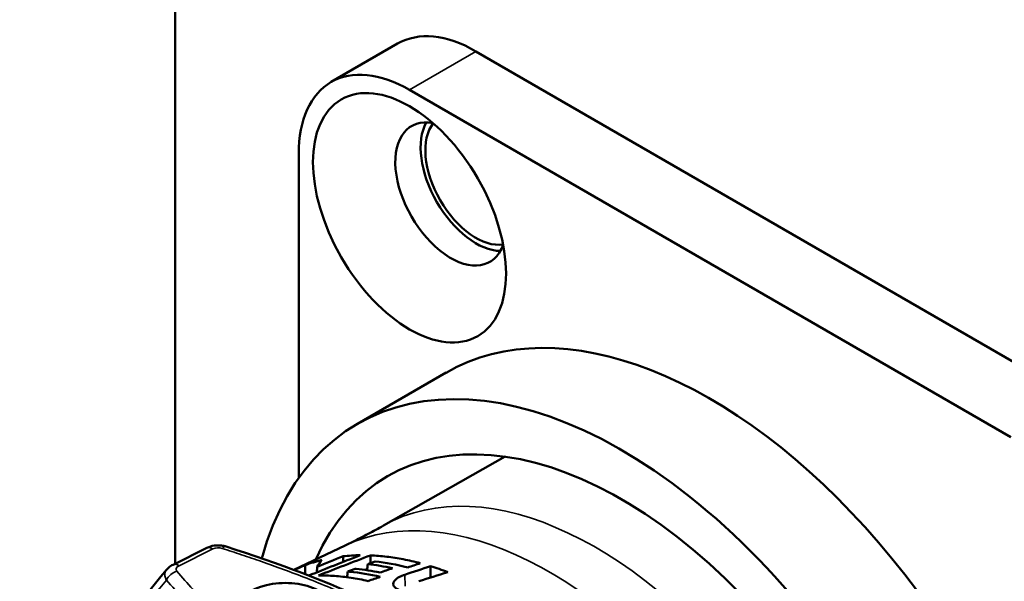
# Model space of a CAD drawing. Header units: millimetres. Extents: x 0 to 2239, y -60 to 841.
# Tile 97 of 151: x 1041 to 1052, y 206 to 212. Entities that reach past the tile are written whole.
import ezdxf

# ---------------------------------------------------------------- set-up
doc = ezdxf.new("R2010")
doc.units = ezdxf.units.MM
doc.layers.add('Sichtbar (ISO)', color=7, linetype='Continuous', lineweight=50)
doc.layers.add('Sichtbar schmal (ISO)', color=7, linetype='Continuous', lineweight=35)

msp = doc.modelspace()

# ---------------------------------------------------------------- linework, layer by layer
at = {"layer": 'Sichtbar (ISO)'}
for p, q in [((1042.929, 281.7713), (1042.929, 206.1873)), ((1044.6703, 211.562), (1045.4128, 211.9907)), ((1053.0053, 208.0257), (1046.2878, 211.904)), ((1052.2628, 207.597), (1045.5453, 211.4754)), ((1044.3079, 210.7609), (1044.3079, 207.141)), ((1045.9541, 208.3179), (1044.9641, 207.7463)), ((1046.6154, 207.3805), (1045.2529, 206.6107)), ((1042.9039, 206.1749), (1043.2829, 206.3623)), ((1044.8262, 206.3894), (1044.2517, 206.1169)), ((1045.1088, 206.1921), (1045.1098, 206.2786)), ((1044.3789, 206.0687), (1044.3802, 206.1706)), ((1044.5135, 206.1498), (1044.5087, 206.0885))]:
    msp.add_line(p, q, dxfattribs=at)
for centre, major_axis, ratio, start_param, end_param in [((1040.1359, 216.7213), (-2.75, -4.7631), 0.5773503, 3.1258049, 7.8697694), ((1046.2878, 210.4751), (-0.875, 1.5155), 0.5773503, 5.4977871, 6.2831853), ((1045.5453, 210.0465), (-0.875, 1.5155), 0.5773503, 5.4977871, 7.0685835), ((1046.0049, 210.3118), (-0.4375, 0.7578), 0.5773503, 5.8226231, 9.8853402), ((1046.2878, 210.4751), (0.4375, -0.7578), 0.5773503, 3.4707663, 5.9540117), ((1046.2876, 210.475), (-0.4, 0.6928), 0.5773503, 0.2199759, 2.9215166), ((1048.9041, 203.2083), (-2.95, 5.1095), 0.5773503, 3.7767803, 6.2831853), ((1047.9141, 202.6368), (-2.95, 5.1095), 0.5773503, 3.8294309, 6.7980293), ((1047.9141, 202.6368), (-2.6125, 4.525), 0.5773503, 3.5799751, 6.6779549), ((1049.2522, 204.3825), (-15.2839, -5.2156), 0.2009023, 4.9255437, 4.9648623), ((1048.8845, 158.718), (42.6056, 42.4997), 0.7060521, 1.0355933, 1.0411679), ((1047.4661, 203.2605), (15.5177, 5.6197), 0.2211297, 1.642831, 1.6808225), ((1046.5551, 201.8522), (-2.4255, 4.201), 0.5773488, 5.9700016, 6.0338733), ((1050.4513, 204.9186), (14.4201, 5.183), 0.2247166, 1.9232608, 1.9326044), ((1047.5956, 203.3052), (14.9889, 5.4282), 0.2211297, 1.6594632, 1.6611963), ((1046.9815, 203.0002), (-16.0811, -5.4534), 0.2057096, 4.7437345, 4.7525153), ((1044.6778, 201.7102), (16.5205, 6.0148), 0.218578, 1.4247988, 1.4421502), ((1046.5851, 202.9423), (-15.8212, -5.3623), 0.201858, 4.7020966, 4.7109903), ((1128.9269, 706.9526), (-40.7092, -1926.6527), 0.0389956, 4.9761625, 4.9762308), ((1046.5551, 201.8521), (2.4255, -4.2011), 0.5773519, 2.5269298, 2.5839816), ((1044.158, 205.6529), (-0.55, 0), 0.5773503, 3.9269908, 7.0685835), ((1047.5956, 203.3052), (14.9889, 5.4282), 0.2211297, 1.6745703, 1.6752916), ((1046.6126, 202.855), (-16.0551, -5.4451), 0.2043027, 4.7299077, 4.7384108), ((1045.3971, 202.2151), (-16.2573, -5.4969), 0.2043724, 4.6080928, 4.6279513)]:
    msp.add_ellipse(centre, major_axis=major_axis, ratio=ratio, start_param=start_param, end_param=end_param, dxfattribs=at)
msp.add_ellipse((1045.5453, 210.0465), major_axis=(0.7625, -1.3207), ratio=0.5773503, dxfattribs=at)
for points, knots in [([(1044.8262, 206.3894), (1044.855, 206.403), (1044.8837, 206.4169), (1044.9411, 206.4451), (1044.9697, 206.4594), (1045.0268, 206.4885), (1045.0552, 206.5033), (1045.112, 206.5333), (1045.1403, 206.5485), (1045.1968, 206.5793), (1045.2249, 206.5949), (1045.2529, 206.6107)], [5.451074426, 5.451074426, 5.451074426, 5.451074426, 5.459339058, 5.459339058, 5.46760369, 5.46760369, 5.475868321, 5.475868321, 5.484132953, 5.484132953, 5.492397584, 5.492397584, 5.492397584, 5.492397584]), ([(1043.2829, 206.3623), (1043.3076, 206.3745), (1043.335, 206.383), (1043.3895, 206.3914), (1043.4173, 206.3918), (1043.4622, 206.3863), (1043.4803, 206.3824), (1043.4976, 206.3769)], [0, 0, 0, 0, 0.017075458, 0.017075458, 0.03327305, 0.03327305, 0.044354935, 0.044354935, 0.044354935, 0.044354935]), ([(1045.1098, 206.2786), (1045.1692, 206.2762), (1045.2294, 206.2714), (1045.2904, 206.2641), (1045.3514, 206.2568), (1045.4133, 206.2471), (1045.4758, 206.2349), (1045.5384, 206.2227), (1045.6016, 206.2081), (1045.6656, 206.191)], [0.00000022, 0.00000022, 0.00000022, 0.00000022, 0.33333333, 0.33333333, 0.33333333, 0.66666667, 0.66666667, 0.66666667, 0.99999996, 0.99999996, 0.99999996, 0.99999996]), ([(1042.8301, 206.1174), (1042.844, 206.1343), (1042.8609, 206.149), (1042.8871, 206.166), (1042.8954, 206.1707), (1042.9039, 206.1749)], [0, 0, 0, 0, 0.013606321, 0.013606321, 0.019502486, 0.019502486, 0.019502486, 0.019502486]), ([(1044.8551, 206.0984), (1044.8689, 206.1035), (1044.8826, 206.1086), (1044.9101, 206.1188), (1044.9238, 206.1239), (1044.9376, 206.129)], [-0.019065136, -0.019065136, -0.019065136, -0.019065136, -0.00952862, -0.00952862, -0.000000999, -0.000000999, -0.000000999, -0.000000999]), ([(1045.2155, 206.0868), (1045.1259, 206.1051), (1045.0372, 206.1191), (1044.9459, 206.1282), (1044.9418, 206.1286), (1044.9376, 206.129)], [1.758540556, 1.758540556, 1.758540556, 1.758540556, 1.833871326, 1.833871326, 1.837482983, 1.837482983, 1.837482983, 1.837482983]), ([(1045.0713, 206.1126), (1045.0713, 206.1128), (1045.0713, 206.1131), (1045.0737, 206.1359), (1045.076, 206.1584), (1045.0783, 206.1809)], [-0.016942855, -0.016942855, -0.016942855, -0.016942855, -0.016760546, -0.016760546, -0.000001, -0.000001, -0.000001, -0.000001]), ([(1045.0783, 206.1809), (1045.0921, 206.186), (1045.1059, 206.1911), (1045.1334, 206.2012), (1045.1471, 206.2062), (1045.1608, 206.2112)], [-0.01906246, -0.01906246, -0.01906246, -0.01906246, -0.009527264, -0.009527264, -0.000000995, -0.000000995, -0.000000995, -0.000000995]), ([(1045.0828, 205.9924), (1045.0186, 206.0068), (1044.9552, 206.0186), (1044.8925, 206.0279), (1044.8299, 206.0373), (1044.768, 206.0441), (1044.7071, 206.0485), (1044.6461, 206.0529), (1044.5861, 206.0547), (1044.527, 206.0542)], [0, 0, 0, 0, 0.33333333, 0.33333333, 0.33333333, 0.66666667, 0.66666667, 0.66666667, 0.99999989, 0.99999989, 0.99999989, 0.99999989]), ([(1044.8551, 206.0984), (1044.8629, 206.0977), (1044.8708, 206.097), (1044.99, 206.0853), (1045.104, 206.0658), (1045.2191, 206.0393)], [4.05575322, 4.05575322, 4.05575322, 4.05575322, 4.06256258, 4.06256258, 4.15893177, 4.15893177, 4.15893177, 4.15893177]), ([(1045.4934, 206.063), (1045.4708, 206.0555), (1045.4501, 206.0468), (1045.4322, 206.0373), (1045.4143, 206.0278), (1045.3992, 206.0175), (1045.3878, 206.0069), (1045.3764, 205.9962), (1045.3686, 205.9852), (1045.3649, 205.9742), (1045.3612, 205.9632), (1045.3616, 205.9523), (1045.3662, 205.9419), (1045.3707, 205.9315), (1045.3795, 205.9216), (1045.3918, 205.9126), (1045.4042, 205.9037), (1045.4202, 205.8957), (1045.4392, 205.889)], [0, 0, 0, 0, 0.1666667, 0.1666667, 0.1666667, 0.3333333, 0.3333333, 0.3333333, 0.5, 0.5, 0.5, 0.6666667, 0.6666667, 0.6666667, 0.8333333, 0.8333333, 0.8333333, 1, 1, 1, 1])]:
    msp.add_open_spline(points, degree=3, knots=knots, dxfattribs=at)
for points in [[(1043.4976, 206.3769), (1044.079, 206.1913), (1044.6419, 205.981), (1045.1568, 205.7367)], [(1044.3802, 206.1706), (1044.44, 206.1923), (1044.502, 206.211), (1044.5654, 206.2272)], [(1044.5654, 206.2272), (1044.5483, 206.2049), (1044.531, 206.1788), (1044.5135, 206.1498)], [(1044.8031, 206.2688), (1044.8028, 206.2475), (1044.8026, 206.2261), (1044.8023, 206.2048)], [(1041.9339, 204.9461), (1042.1975, 205.3261), (1042.5037, 205.7204), (1042.8301, 206.1174)], [(1045.0783, 206.1809), (1045.1696, 206.1712), (1045.2625, 206.1558), (1045.3562, 206.1357)], [(1045.5248, 206.1435), (1045.4018, 206.1746), (1045.2799, 206.1977), (1045.1608, 206.2112)], [(1044.8484, 206.0341), (1044.8507, 206.0556), (1044.8529, 206.077), (1044.8551, 206.0984)]]:
    msp.add_open_spline(points, degree=3, dxfattribs=at)
at = {"layer": 'Sichtbar schmal (ISO)'}
for p, q in [((1046.2878, 211.904), (1045.5453, 211.4754)), ((1042.9704, 206.1629), (1043.3494, 206.3503)), ((1045.4975, 205.9341), (1045.4934, 206.063))]:
    msp.add_line(p, q, dxfattribs=at)
for centre, major_axis, ratio, start_param, end_param in [((1047.6261, 202.4705), (-2.3861, 4.1329), 0.5773503, 3.5221429, 6.2777957), ((1047.111, 202.1731), (-2.3995, 4.1561), 0.5773503, 3.5629612, 6.2364726), ((1043.3494, 206.2279), (-0.0665, 0.1345), 0.5312256, 5.533435, 6.2831853), ((1043.4102, 206.2968), (0.0999, -0.0026), 0.6634, 1.1575086, 2.2424809), ((1043.4519, 206.234), (0.0456, 0.1429), 0.3951047, 0.0000003, 0.6796035), ((1042.9704, 206.0404), (-0.0665, 0.1345), 0.5312256, 5.533435, 6.2832009), ((1043.0564, 206.1216), (-0.1187, 0.0025), 0.4867329, 5.5323802, 6.694238), ((1042.9471, 205.9784), (-0.1138, -0.0977), 0.7316888, 4.151816, 5.2219153)]:
    msp.add_ellipse(centre, major_axis=major_axis, ratio=ratio, start_param=start_param, end_param=end_param, dxfattribs=at)
for points, knots in [([(1043.4519, 206.3565), (1043.5239, 206.3335), (1043.5955, 206.3102), (1043.6668, 206.2865), (1043.742, 206.2615), (1043.8168, 206.236), (1043.891, 206.2101), (1043.9735, 206.1813), (1044.0554, 206.152), (1044.1366, 206.1221), (1044.2247, 206.0897), (1044.312, 206.0565), (1044.3984, 206.0227), (1044.4871, 205.9878), (1044.575, 205.9523), (1044.6617, 205.9158), (1044.7443, 205.8812), (1044.8259, 205.8458), (1044.9064, 205.8096), (1044.9803, 205.7764), (1045.0532, 205.7426), (1045.1252, 205.7081), (1045.1926, 205.6758), (1045.2592, 205.6429), (1045.3248, 205.6095), (1045.3911, 205.5757), (1045.4565, 205.5413), (1045.5209, 205.5064), (1045.5833, 205.4725), (1045.6447, 205.4381), (1045.7053, 205.4032)], [0, 0, 0, 0, 0.0879128, 0.0879128, 0.0879128, 0.1807383, 0.1807383, 0.1807383, 0.2837842, 0.2837842, 0.2837842, 0.3955544, 0.3955544, 0.3955544, 0.5103722, 0.5103722, 0.5103722, 0.6196459, 0.6196459, 0.6196459, 0.719831, 0.719831, 0.719831, 0.8136035, 0.8136035, 0.8136035, 0.9083083, 0.9083083, 0.9083083, 1, 1, 1, 1]), ([(1042.83, 206.1174), (1042.8236, 206.1095), (1042.8188, 206.101), (1042.8157, 206.0917), (1042.8113, 206.0787), (1042.8103, 206.0641), (1042.8126, 206.0491), (1042.815, 206.034), (1042.8207, 206.0184), (1042.8292, 206.0035)], [0.32098318, 0.32098318, 0.32098318, 0.32098318, 0.5, 0.5, 0.5, 0.75, 0.75, 0.75, 1, 1, 1, 1]), ([(1042.8292, 206.0035), (1042.8055, 205.9739), (1042.7813, 205.9441), (1042.7565, 205.914), (1042.6905, 205.8337), (1042.6207, 205.751), (1042.5482, 205.6625), (1042.5391, 205.6514), (1042.5299, 205.6401), (1042.5207, 205.6288), (1042.4603, 205.5545), (1042.398, 205.476), (1042.3355, 205.3957), (1042.2845, 205.3301), (1042.2333, 205.2634), (1042.1826, 205.1968), (1042.1658, 205.1746), (1042.149, 205.1524), (1042.1322, 205.1302), (1042.0931, 205.0783), (1042.0543, 205.0262), (1042.016, 204.9736), (1041.9894, 204.9371), (1041.963, 204.9003), (1041.9368, 204.8631), (1041.936, 204.862), (1041.9353, 204.8609), (1041.9345, 204.8599), (1041.9076, 204.8215), (1041.8809, 204.7827), (1041.8545, 204.7432)], [0, 0, 0, 0, 0.0833333, 0.0833333, 0.0833333, 0.3053826, 0.3053826, 0.3053826, 0.3333333, 0.3333333, 0.3333333, 0.5168383, 0.5168383, 0.5168383, 0.6666667, 0.6666667, 0.6666667, 0.7165788, 0.7165788, 0.7165788, 0.8333333, 0.8333333, 0.8333333, 0.9143257, 0.9143257, 0.9143257, 0.9166667, 0.9166667, 0.9166667, 1, 1, 1, 1]), ([(1046.9137, 203.8107), (1046.7832, 203.8481), (1046.6537, 203.8866), (1046.5256, 203.9267), (1046.402, 203.9653), (1046.2796, 204.0052), (1046.1588, 204.0466), (1046.041, 204.0869), (1045.9247, 204.1286), (1045.8102, 204.1718), (1045.6935, 204.2159), (1045.5787, 204.2615), (1045.4659, 204.3088), (1045.3393, 204.3619), (1045.2153, 204.4171), (1045.0945, 204.4744), (1044.9605, 204.5381), (1044.8304, 204.6044), (1044.7046, 204.6734), (1044.5809, 204.7412), (1044.4614, 204.8115), (1044.3464, 204.8842), (1044.2433, 204.9494), (1044.1438, 205.0164), (1044.0479, 205.0851), (1043.961, 205.1475), (1043.8769, 205.2112), (1043.7958, 205.2761), (1043.7161, 205.3398), (1043.6391, 205.4047), (1043.5648, 205.4706), (1043.4869, 205.5397), (1043.4118, 205.6098), (1043.3394, 205.6808), (1043.2659, 205.7529), (1043.195, 205.8259), (1043.1266, 205.8997), (1043.0648, 205.9661), (1043.0051, 206.0333), (1042.9471, 206.1009)], [0, 0, 0, 0, 0.0762239, 0.0762239, 0.0762239, 0.149784, 0.149784, 0.149784, 0.2214714, 0.2214714, 0.2214714, 0.2944848, 0.2944848, 0.2944848, 0.3764979, 0.3764979, 0.3764979, 0.4674531, 0.4674531, 0.4674531, 0.5568782, 0.5568782, 0.5568782, 0.6370002, 0.6370002, 0.6370002, 0.7096613, 0.7096613, 0.7096613, 0.7810221, 0.7810221, 0.7810221, 0.8557638, 0.8557638, 0.8557638, 0.9316266, 0.9316266, 0.9316266, 1, 1, 1, 1])]:
    msp.add_open_spline(points, degree=3, knots=knots, dxfattribs=at)
msp.add_open_spline([(1042.8292, 206.0035), (1042.8923, 205.9312), (1043.0204, 205.7903), (1043.2196, 205.5891), (1043.4261, 205.3979), (1043.6409, 205.2162), (1043.8655, 205.043), (1044.1022, 204.8771), (1044.3517, 204.7183), (1044.6143, 204.5668), (1044.89, 204.4224), (1045.1785, 204.2851), (1045.4803, 204.1543), (1045.7975, 204.0289), (1046.1312, 203.9081), (1046.4827, 203.7914), (1046.7289, 203.7161), (1046.8553, 203.679)], degree=3, dxfattribs=at)

doc.saveas('drawing.dxf')
